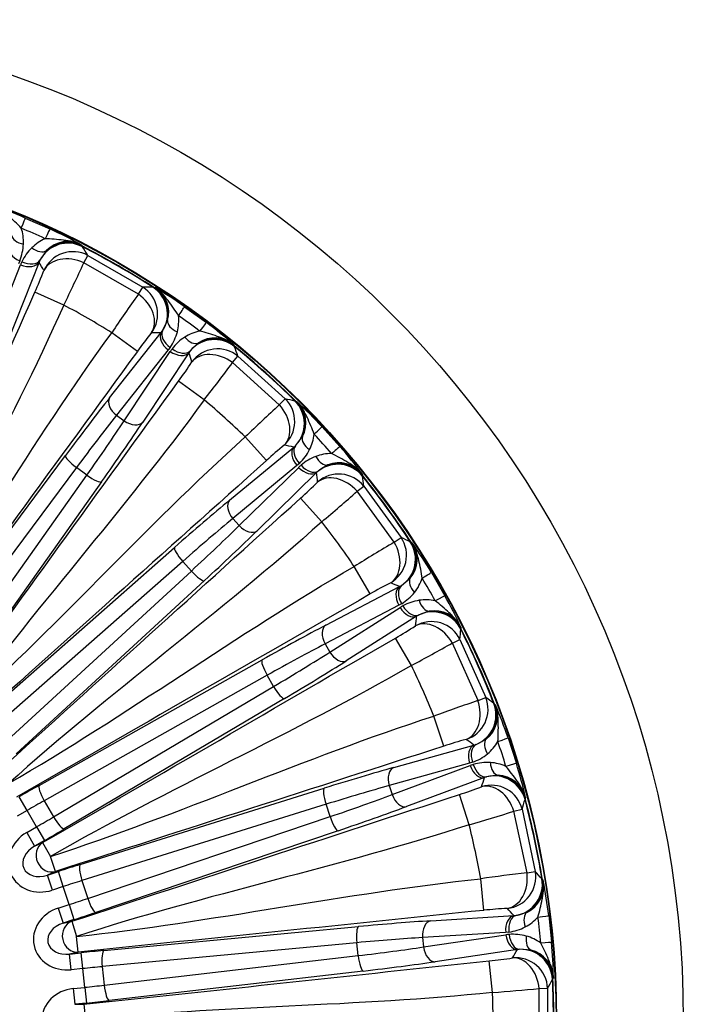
# Model space of a CAD drawing. Header units: millimetres. Extents: x 0 to 2970, y 0 to 2100.
# Tile 20 of 22: x 2208 to 2417, y 1412 to 1722. Entities that reach past the tile are written whole.
import ezdxf

# ---------------------------------------------------------------- set-up
doc = ezdxf.new("R2010")
doc.units = ezdxf.units.MM
doc.header["$LTSCALE"] = 10
doc.layers.add('CAP630B', color=7, linetype='Continuous')
doc.layers.add('Default', color=7, linetype='Continuous')

# ---------------------------------------------------------------- blocks, each defined once
blk = doc.blocks.new('SE2')
at = {"layer": 'CAP630B', "color": 7, "linetype": 'Continuous'}
for p, q in [((2209.51, 1659.45), (2217.26, 1656)), ((2227.14, 1650.97), (2227.39, 1650.65)), ((2227.39, 1650.65), (2227.55, 1650.42)), ((2216.16, 1649.21), (2214.12, 1646.19)), ((2227.93, 1645.36), (2229.17, 1647.7)), ((2229.17, 1647.7), (2246.51, 1637.68)), ((2198.37, 1620.37), (2208.04, 1644.75)), ((2213.86, 1645.56), (2204.2, 1621.18)), ((2207.74, 1645.99), (2207.32, 1645.07)), ((2245.11, 1635.45), (2227.93, 1645.36)), ((2245.11, 1635.45), (2246.51, 1637.68)), ((2249.68, 1637.64), (2249.96, 1637.62)), ((2249.96, 1637.62), (2250.36, 1637.57)), ((2221.64, 1632.05), (2212.52, 1636.11)), ((2259.66, 1631.52), (2266.52, 1626.54)), ((2252.73, 1623.9), (2254.33, 1627.17)), ((2236.03, 1602.8), (2252.31, 1623.36)), ((2244.81, 1617.47), (2236.73, 1623.34)), ((2252.31, 1623.36), (2252.73, 1623.9)), ((2255.13, 1618.72), (2254.53, 1617.91)), ((2264.04, 1620.12), (2261.42, 1617.59)), ((2275.15, 1619.56), (2275.32, 1619.19)), ((2275.32, 1619.19), (2275.43, 1618.94)), ((2254.53, 1617.91), (2238.25, 1597.35)), ((2240.64, 1595.61), (2255.17, 1617.45)), ((2261.03, 1617.02), (2246.51, 1595.19)), ((2274.75, 1613.91), (2276.45, 1615.94)), ((2276.45, 1615.94), (2291.33, 1602.53)), ((2289.49, 1600.64), (2274.75, 1613.91)), ((2265.83, 1602.2), (2257.76, 1608.07)), ((2289.49, 1600.64), (2291.33, 1602.53)), ((2294.42, 1601.83), (2294.69, 1601.76)), ((2294.69, 1601.76), (2295.07, 1601.62)), ((2238.25, 1597.35), (2240.64, 1595.61)), ((2302.91, 1593.77), (2308.59, 1587.47)), ((2285.46, 1583.12), (2278.78, 1590.54)), ((2294.55, 1587.76), (2296.79, 1590.63)), ((2294.02, 1587.31), (2294.55, 1587.76)), ((2174.11, 1520.04), (2222.16, 1584.66)), ((2273.82, 1570.59), (2294.02, 1587.31)), ((2295.06, 1581.53), (2274.86, 1564.8)), ((2295.82, 1582.2), (2295.06, 1581.53)), ((2304.82, 1581.71), (2301.73, 1579.78)), ((2225.6, 1580.89), (2177.55, 1516.27)), ((2182.29, 1512.82), (2228.9, 1578.49)), ((2228.9, 1578.49), (2225.6, 1580.89)), ((2276.84, 1562.6), (2295.59, 1580.94)), ((2301.23, 1579.31), (2282.49, 1560.97)), ((2315.57, 1578.86), (2315.67, 1578.46)), ((2315.67, 1578.46), (2315.71, 1578.19)), ((2233.55, 1576.39), (2186.93, 1510.72)), ((2314.01, 1573.41), (2316.09, 1575.04)), ((2316.09, 1575.04), (2327.86, 1558.83)), ((2325.67, 1557.36), (2314.01, 1573.41)), ((2302.85, 1563.81), (2296.17, 1571.23)), ((2274.86, 1564.8), (2276.84, 1562.6)), ((2325.67, 1557.36), (2327.86, 1558.83)), ((2330.74, 1557.5), (2330.98, 1557.38)), ((2330.98, 1557.38), (2331.33, 1557.16)), ((2196.05, 1502.51), (2256.49, 1555.73)), ((2259.06, 1551.33), (2198.63, 1498.11)), ((2261.8, 1548.3), (2259.06, 1551.33)), ((2202.55, 1493.76), (2261.8, 1548.3)), ((2318.08, 1541.07), (2313.09, 1549.72)), ((2337.37, 1547.86), (2341.61, 1540.51)), ((2265.9, 1545.28), (2206.65, 1490.73)), ((2327.94, 1543.71), (2330.72, 1546.05)), ((2304.09, 1531.23), (2327.33, 1543.39)), ((2327.33, 1543.39), (2327.94, 1543.71)), ((2328.02, 1538.01), (2327.14, 1537.51)), ((2327.14, 1537.51), (2303.9, 1525.35)), ((2305.38, 1522.79), (2327.53, 1536.83)), ((2336.72, 1535.66), (2333.3, 1534.42)), ((2332.72, 1534.06), (2310.57, 1520.01)), ((2346.65, 1530.63), (2346.66, 1530.22)), ((2346.66, 1530.22), (2346.65, 1529.95)), ((2331.08, 1518.56), (2326.08, 1527.21)), ((2343.99, 1525.63), (2346.36, 1526.79)), ((2352.06, 1507.51), (2343.99, 1525.63)), ((2346.36, 1526.79), (2354.51, 1508.49)), ((2303.9, 1525.35), (2305.38, 1522.79)), ((2213.87, 1480.81), (2284.05, 1520.3)), ((2285.65, 1515.46), (2215.47, 1475.97)), ((2287.7, 1511.93), (2285.65, 1515.46)), ((2218.4, 1470.89), (2287.7, 1511.93)), ((2291.08, 1508.12), (2221.79, 1467.08)), ((2352.06, 1507.51), (2354.51, 1508.49)), ((2357.05, 1506.6), (2357.26, 1506.42)), ((2357.26, 1506.42), (2357.55, 1506.14)), ((2341.25, 1493.15), (2338.16, 1502.65)), ((2351.44, 1493.69), (2354.65, 1495.4)), ((2361.52, 1495.78), (2364.14, 1487.71)), ((2325.52, 1486.43), (2350.78, 1493.5)), ((2350.78, 1493.5), (2351.44, 1493.69)), ((2349.37, 1487.79), (2324.11, 1480.72)), ((2325.03, 1477.91), (2349.61, 1487.04)), ((2350.34, 1488.09), (2349.37, 1487.79)), ((2354.11, 1483.25), (2329.52, 1474.12)), ((2358.36, 1483.98), (2354.75, 1483.48)), ((2226.78, 1455.87), (2303.64, 1479.91)), ((2324.11, 1480.72), (2325.03, 1477.91)), ((2210.11, 1472.91), (2207.61, 1477.24)), ((2215.47, 1475.97), (2218.4, 1470.89)), ((2349.28, 1468.43), (2346.19, 1477.93)), ((2366.95, 1476.6), (2366.88, 1476.33)), ((2367.02, 1477), (2366.95, 1476.6)), ((2210.11, 1472.91), (2206.97, 1471.11)), ((2213.07, 1467.77), (2210.11, 1472.91)), ((2304.21, 1474.85), (2227.35, 1450.81)), ((2305.47, 1470.96), (2304.21, 1474.85)), ((2363.38, 1472.66), (2365.94, 1473.31)), ((2367.5, 1453.26), (2363.38, 1472.66)), ((2365.94, 1473.31), (2370.11, 1453.71)), ((2229.16, 1445.23), (2305.47, 1470.96)), ((2209.94, 1465.96), (2213.07, 1467.77)), ((2213.07, 1467.77), (2215.57, 1463.45)), ((2307.99, 1466.53), (2231.68, 1440.8)), ((2209.94, 1465.96), (2212.44, 1461.64)), ((2215.57, 1463.45), (2212.44, 1461.64)), ((2212.44, 1461.64), (2214.97, 1462.77)), ((2214.97, 1462.77), (2217.47, 1458.44)), ((2219.01, 1453.69), (2217.47, 1458.44)), ((2219.01, 1453.69), (2216.48, 1452.57)), ((2216.48, 1452.57), (2219.92, 1453.68)), ((2218.02, 1447.82), (2216.48, 1452.57)), ((2221.46, 1448.94), (2219.92, 1453.68)), ((2353.94, 1441.46), (2352.9, 1451.39)), ((2367.5, 1453.26), (2370.11, 1453.71)), ((2372.19, 1451.33), (2372.36, 1451.11)), ((2372.36, 1451.11), (2372.59, 1450.77)), ((2221.46, 1448.94), (2218.02, 1447.82)), ((2223.3, 1443.29), (2221.46, 1448.94)), ((2227.35, 1450.81), (2229.16, 1445.23)), ((2219.86, 1442.17), (2223.3, 1443.29)), ((2219.86, 1442.17), (2221.4, 1437.42)), ((2223.3, 1443.29), (2224.84, 1438.54)), ((2337.16, 1438.16), (2363.34, 1439.82)), ((2363.34, 1439.82), (2364.02, 1439.87)), ((2364.02, 1439.87), (2367.52, 1440.88)), ((2374.32, 1439.82), (2375.21, 1431.39)), ((2224.84, 1438.54), (2221.4, 1437.42)), ((2221.4, 1437.42), (2224.11, 1438)), ((2224.11, 1438), (2225.65, 1433.25)), ((2234.23, 1428.8), (2314.41, 1436.33)), ((2226.17, 1428.28), (2225.65, 1433.25)), ((2360.77, 1434.53), (2334.6, 1432.87)), ((2334.6, 1432.87), (2334.91, 1429.92)), ((2334.91, 1429.92), (2360.86, 1433.74)), ((2361.78, 1434.62), (2360.77, 1434.53)), ((2313.91, 1431.26), (2233.73, 1423.73)), ((2314.33, 1427.2), (2313.91, 1431.26)), ((2226.17, 1428.28), (2223.46, 1427.71)), ((2223.46, 1427.71), (2227.06, 1428.08)), ((2223.99, 1422.74), (2223.46, 1427.71)), ((2227.58, 1423.12), (2227.06, 1428.08)), ((2234.34, 1417.9), (2314.33, 1427.2)), ((2364.46, 1429.1), (2338.52, 1425.28)), ((2368.78, 1428.94), (2365.15, 1429.2)), ((2227.58, 1423.12), (2223.99, 1422.74)), ((2228.2, 1417.21), (2227.58, 1423.12)), ((2233.73, 1423.73), (2234.34, 1417.9)), ((2356.66, 1415.61), (2355.62, 1425.54)), ((2315.88, 1422.34), (2235.89, 1413.04)), ((2375.8, 1420.31), (2375.64, 1419.93)), ((2224.61, 1416.84), (2228.2, 1417.21)), ((2228.2, 1417.21), (2228.73, 1412.25)), ((2371.33, 1416.82), (2373.97, 1416.92)), ((2373.97, 1416.92), (2373.97, 1396.89)), ((2375.64, 1419.93), (2375.52, 1419.69)), ((2224.61, 1416.84), (2225.13, 1411.87)), ((2371.33, 1396.99), (2371.33, 1416.82)), ((2228.73, 1412.25), (2225.13, 1411.87)), ((2225.13, 1411.87), (2227.9, 1411.87)), ((2227.9, 1411.87), (2228.42, 1406.9))]:
    blk.add_line(p, q, dxfattribs=at)
for radius in [315, 275.1, 274.93]:
    blk.add_circle((2101.71, 1406.9), radius, dxfattribs=at)
for centre, radius, start, end in [((2158.21, 1541.46), 128.66, 66.5019, 71.4416), ((2194.43, 1651.88), 14.51, 357.6167, 17.6818), ((2106.22, 1417.04), 260.09, 65.0963, 66.9037), ((2163.9, 1538.93), 128.66, 60.5584, 65.4981), ((2221.72, 1639.73), 14.51, 114.3182, 134.3833), ((2193.68, 1651.92), 15.26, 337.1497, 357.5719), ((2222.25, 1639.2), 15.26, 134.4281, 154.8503), ((2222.83, 1642.78), 9.26, 62.2473, 136.0301), ((2101.71, 1406.9), 274.24, 57.2771, 62.7229), ((2101.71, 1406.9), 274.11, 57.3274, 62.6726), ((1821.08, 1406.24), 474.17, 30.6117, 30.9946), ((2222.84, 1638.88), 15.92, 154.7302, 158.3786), ((2224.12, 1641.73), 10.95, 155.9708, 159.5642), ((1760.91, 1857.84), 513.08, 333.8921, 335.5362), ((2084.65, 1693.58), 140.19, 335.8014, 338.8199), ((2241.46, 1163.75), 473.96, 89.0053, 89.3884), ((2245.43, 1629.73), 9.26, 343.9423, 57.7803), ((2184.95, 1526.77), 128.66, 54.5019, 59.4416), ((2662.73, 1337.16), 513.2, 144.4639, 146.1077), ((2101.71, 1406.9), 255.1, 58.0439, 61.9561), ((2243.32, 1627.25), 14.52, 345.6265, 5.6721), ((2108.23, 1415.88), 260.09, 53.0963, 54.9037), ((2189.99, 1523.11), 128.66, 48.5584, 53.4981), ((2358.5, 1535.48), 140.18, 141.1799, 144.1987), ((2242.61, 1627.44), 15.26, 325.1497, 345.5719), ((2267.91, 1609.06), 15.26, 122.4281, 142.8503), ((2267.5, 1609.69), 14.51, 102.3182, 122.3833), ((2269.22, 1612.44), 9.26, 50.25, 124.0274), ((2101.71, 1406.9), 274.24, 45.2771, 50.7229), ((2101.71, 1406.9), 274.11, 45.3274, 50.6726), ((1827.07, 1464.6), 474.17, 18.6117, 18.9946), ((2268.42, 1608.63), 15.92, 142.7302, 146.3786), ((2270.27, 1611.15), 10.95, 143.9708, 147.5642), ((2144.63, 1690.86), 140.19, 323.8014, 326.8199), ((1862.11, 1918.84), 513.08, 321.8921, 323.5362), ((2101.71, 1406.9), 255.1, 46.0439, 49.9561), ((2635.97, 1222.05), 513.2, 132.4639, 134.1077), ((2187.85, 1140.01), 473.96, 77.0053, 77.3884), ((2288.62, 1594.98), 9.26, 331.9423, 45.7803), ((2208.05, 1506.85), 128.66, 42.5019, 47.4416), ((2286.04, 1592.99), 14.52, 333.6265, 353.672), ((2109.95, 1414.33), 260.09, 41.0963, 42.9037), ((2379.62, 1479.28), 140.18, 129.1799, 132.1987), ((2212.22, 1502.22), 128.66, 36.5584, 41.4981), ((2285.38, 1593.33), 15.26, 313.1497, 333.5719), ((2306.31, 1570.09), 15.26, 110.4281, 130.8503), ((2306.04, 1570.77), 14.52, 90.3281, 110.3734), ((2306.72, 1569.56), 15.92, 130.7298, 134.379), ((2308.3, 1573.13), 9.26, 38.2162, 112.0613), ((2309.05, 1571.64), 10.95, 131.9711, 135.5639), ((2101.71, 1406.9), 274.24, 33.2771, 38.7229), ((2101.71, 1406.9), 274.11, 33.3274, 38.6726), ((1845.07, 1520.44), 474.17, 6.6117, 6.9946), ((2202.73, 1675.73), 140.19, 311.8014, 314.8199), ((1973.79, 1957.47), 513.08, 309.8921, 311.5362), ((2101.71, 1406.9), 255.1, 34.0439, 37.9561), ((2585.86, 1115.01), 513.2, 120.4639, 122.1077), ((2130.47, 1127.93), 473.96, 65.0053, 65.3884), ((2323.64, 1552.01), 9.26, 319.9423, 33.7803), ((2226.51, 1482.55), 128.66, 30.5019, 35.4416), ((2388.59, 1419.92), 140.18, 117.1799, 120.1987), ((2320.7, 1550.6), 14.52, 321.6265, 341.6721), ((2111.32, 1412.45), 260.09, 29.0963, 30.9037), ((2320.13, 1551.07), 15.26, 301.1497, 321.5719), ((2335.77, 1523.98), 15.26, 98.4281, 118.8503), ((2335.65, 1524.71), 14.52, 78.3281, 98.3734), ((2229.62, 1477.16), 128.66, 24.5584, 29.4981), ((2336.06, 1523.39), 15.92, 118.7298, 122.379), ((2338.34, 1526.54), 9.26, 26.2162, 100.0613), ((2338.77, 1524.93), 10.95, 119.971, 123.564), ((2256.41, 1648.85), 140.19, 299.8014, 302.8199), ((1874.28, 1571.32), 474.17, 354.6117, 354.9946), ((2101.71, 1406.9), 274.11, 21.3274, 26.6726), ((2101.71, 1406.9), 274.24, 21.2771, 26.7229), ((2091.05, 1972.04), 513.08, 297.8921, 299.5362), ((2101.71, 1406.9), 255.1, 22.0439, 25.9561), ((2514.59, 1020.72), 513.2, 108.4639, 110.1077), ((2071.84, 1128.05), 473.96, 53.0053, 53.3884), ((2348.95, 1502.7), 9.26, 307.9509, 21.7717), ((2239.51, 1454.95), 128.66, 18.5019, 23.4416), ((2385.03, 1359.99), 140.18, 105.1799, 108.1987), ((2345.8, 1501.92), 14.51, 309.6167, 329.6818), ((2112.26, 1410.33), 260.09, 17.0963, 18.9037), ((2345.33, 1502.5), 15.26, 289.1497, 309.5719), ((2355.16, 1472.12), 15.92, 106.7298, 110.379), ((2355, 1472.76), 15.26, 86.4281, 106.8503), ((2355.03, 1473.51), 14.51, 66.3182, 86.3833), ((2241.43, 1449.03), 128.66, 12.5584, 17.4981), ((2358.13, 1473.06), 10.95, 107.971, 111.5641), ((2358.04, 1474.73), 9.26, 14.2284, 88.049), ((2303.33, 1611.4), 140.19, 287.8014, 290.8199), ((1913.44, 1615.01), 474.17, 342.6117, 342.9946), ((2101.71, 1406.9), 274.11, 9.3274, 14.6726), ((2101.71, 1406.9), 274.24, 9.2771, 14.7229), ((2208.78, 1961.9), 513.08, 285.8921, 287.5362), ((2101.71, 1406.9), 255.1, 10.0439, 13.9561), ((2425.28, 943.32), 513.2, 96.4639, 98.1077), ((2014.52, 1140.35), 473.96, 41.0053, 41.3884), ((2363.47, 1449.2), 9.26, 295.9509, 9.7717), ((2246.49, 1425.25), 128.66, 6.5019, 11.4416), ((2369.08, 1302.11), 140.18, 93.1799, 96.1987), ((2360.22, 1449.09), 14.51, 297.6167, 317.6818), ((2112.74, 1408.06), 260.09, 5.0963, 6.9037), ((2359.88, 1449.76), 15.26, 277.1497, 297.5719), ((2363.18, 1417.99), 15.92, 94.7303, 98.3785), ((2363.15, 1418.66), 15.26, 74.4281, 94.8503), ((2363.34, 1419.38), 14.51, 54.3182, 74.3833), ((2247.14, 1419.06), 128.66, 0.5584, 5.4981), ((2341.45, 1565.01), 140.19, 275.8014, 278.8199), ((2366.28, 1418.3), 10.95, 95.9709, 99.5641), ((2366.54, 1419.95), 9.26, 2.2284, 76.049), ((1960.82, 1649.61), 474.17, 330.6117, 330.9946), ((2101.71, 1406.9), 274.11, 357.3274, 2.6726), ((2101.71, 1406.9), 274.24, 357.2771, 2.7229), ((2321.83, 1927.51), 513.08, 273.8921, 275.5362), ((2101.71, 1406.9), 255.1, 358.0439, 1.9561)]:
    blk.add_arc(centre, radius, start, end, dxfattribs=at)
for centre, major_axis, ratio, start_param, end_param in [((2205.98, 1651.18), (3.53, 8.28), 0.012487, -0.901174, -0.026182), ((2213.47, 1647.84), (3.79, 8.16), 0.012487, 0.026182, 0.901174), ((2210.19, 1654.11), (-5, 0.2), 0.592609, 0.074158, 1.339256), ((2222.96, 1641.54), (8.66, 5.01), 0.99791, 0.570573, 2.131954), ((2222.81, 1641.76), (8, 6), 0.998204, 0.452272, 1.656755), ((2209, 1648.83), (-4.61, 1.93), 0.620673, 0.069828, 1.557009), ((2212.83, 1652.93), (3.49, -3.58), 0.592609, 4.943929, 6.209027), ((2224.49, 1638.87), (-8.69, -4.95), 0.99789, 3.70903, 5.345814), ((2224.49, 1638.87), (9.35, -3.55), 0.73272, 1.479421, 3.064612), ((2209.3, 1647.59), (-4.65, 1.84), 0.620439, 1.545056, 3.07481), ((2209.7, 1648.52), (4.52, -2.13), 0.620673, 4.726177, 6.213357), ((1792.25, 1544.68), (450.73, -200.68), 0.745659, 0.791969, 0.798915), ((2241.2, 1629.22), (-0.06, 10), 0.99789, 4.078964, 5.715748), ((2244.29, 1629.23), (-0.01, -10), 0.99791, 1.009639, 2.57102), ((2244.55, 1629.21), (-1.19, -9.93), 0.998204, 1.484838, 2.689321), ((2241.2, 1629.22), (7.75, -6.32), 0.73272, 0.076981, 1.662172), ((2254.49, 1624.16), (5.17, 7.36), 0.012487, -0.901174, -0.026182), ((2259.21, 1626.15), (-4.84, 1.24), 0.592609, 0.074158, 1.339256), ((2261.12, 1619.34), (5.4, 7.2), 0.012487, 0.026182, 0.901174), ((2375.76, 1207.79), (-399.16, 290.01), 0.745659, -0.798912, -0.791966), ((2256.35, 1620.42), (3.92, -3.1), 0.620439, 3.208376, 4.738129), ((2256.96, 1621.24), (-4.11, 2.85), 0.620673, 0.069828, 1.557009), ((2261.56, 1624.45), (2.67, -4.23), 0.592609, 4.943929, 6.209027), ((2269.09, 1611.21), (9.51, 3.1), 0.99791, 0.570573, 2.131954), ((2268.99, 1611.45), (9.07, 4.2), 0.998204, 0.452272, 1.656755), ((2270.04, 1608.27), (-9.53, -3.03), 0.99789, 3.70903, 5.345814), ((2256.99, 1619.96), (-4.16, 2.77), 0.620439, 1.545056, 3.07481), ((2257.58, 1620.78), (3.98, -3.03), 0.620673, 4.726177, 6.213357), ((1827.66, 1606.01), (399.16, -290.01), 0.745659, 0.791966, 0.798912), ((2270.04, 1608.27), (8.41, -5.41), 0.73272, 1.479421, 3.064612), ((2217.79, 1573.85), (32.33, 44.5), 0.052408, 0.901075, 1.363512), ((2240.07, 1599.86), (3.92, -3.1), 0.620439, 3.208376, 4.738129), ((2284.38, 1595.36), (6.26, -7.8), 0.73272, 0.076981, 1.662172), ((2284.38, 1595.36), (2.02, 9.79), 0.99789, 4.078964, 5.715748), ((2287.4, 1594.72), (-2.09, -9.78), 0.99791, 1.009639, 2.57102), ((2287.65, 1594.65), (-3.23, -9.46), 0.998204, 1.484838, 2.689321), ((2221.83, 1570.91), (29.39, 40.45), 0.057649, 0.901075, 1.363512), ((2220.57, 1571.83), (29.39, 40.45), 0.057649, -1.363512, -0.901075), ((2224.61, 1568.89), (32.33, 44.5), 0.052408, -1.363512, -0.901075), ((2242.47, 1598.12), (-4.16, 2.77), 0.620439, 1.545056, 3.07481), ((2296.32, 1587.65), (6.59, 6.13), 0.012487, -0.901174, -0.026182), ((2301.35, 1588.62), (-4.48, 2.22), 0.592609, 0.074158, 1.339256), ((2328.37, 1155.17), (-330.14, 366.66), 0.745659, -0.798915, -0.791969), ((2298.13, 1584.27), (-3.43, 3.64), 0.620673, 0.069828, 1.557009), ((2301.81, 1581.55), (6.78, 5.92), 0.012487, 0.026182, 0.901174), ((2226.2, 1581.73), (4.01, -2.98), 0.205791, 3.195099, 4.714657), ((2297.37, 1583.6), (3.19, -3.85), 0.620439, 3.208376, 4.738129), ((2303.29, 1586.46), (1.74, -4.69), 0.592609, 4.943929, 6.209027), ((2298.64, 1583.7), (3.26, -3.79), 0.620673, 4.726177, 6.213357), ((2307.91, 1571.94), (9.94, 1.05), 0.99791, 0.570573, 2.131954), ((2307.87, 1572.2), (9.75, 2.22), 0.998204, 0.452272, 1.656755), ((2229.51, 1579.33), (-4.08, 2.89), 0.205791, 1.568528, 3.088086), ((2297.89, 1583.02), (-3.5, 3.57), 0.620439, 1.545056, 3.07481), ((1875.05, 1658.64), (330.14, -366.66), 0.745659, 0.791969, 0.798915), ((2308.22, 1568.87), (-9.95, -0.98), 0.99789, 3.70903, 5.345814), ((2308.22, 1568.87), (7.1, -7.04), 0.73272, 1.479421, 3.064612), ((2249.96, 1546.06), (40.87, 36.8), 0.052408, 0.901075, 1.363512), ((2277.17, 1566.88), (3.19, -3.85), 0.620439, 3.208376, 4.738129), ((2253.3, 1542.35), (37.16, 33.46), 0.057649, 0.901075, 1.363512), ((2252.26, 1543.51), (37.16, 33.46), 0.057649, -1.363512, -0.901075), ((2279.15, 1564.68), (-3.5, 3.57), 0.620439, 1.545056, 3.07481), ((2255.6, 1539.8), (40.87, 36.8), 0.052408, -1.363512, -0.901075), ((2319.57, 1553.26), (4.01, 9.16), 0.99789, 4.078964, 5.715748), ((2319.57, 1553.26), (4.5, -8.93), 0.73272, 0.076981, 1.662172), ((2322.39, 1552.01), (-4.07, -9.13), 0.99791, 1.009639, 2.57102), ((2322.62, 1551.89), (-5.13, -8.59), 0.998204, 1.484838, 2.689321), ((2259.83, 1552.02), (3.3, -3.75), 0.205791, 3.195099, 4.714657), ((2262.56, 1548.99), (-3.39, 3.68), 0.205791, 1.568528, 3.088086), ((2329.65, 1543.24), (7.72, 4.62), 0.012487, -0.901174, -0.026182), ((2271.08, 1113.54), (-246.69, 427.29), 0.745659, -0.798912, -0.791966), ((2334.77, 1543.14), (-3.92, 3.1), 0.592609, 0.074158, 1.339256), ((2329.83, 1539.06), (2.32, -4.43), 0.620439, 3.208376, 4.738129), ((2330.71, 1539.56), (-2.6, 4.27), 0.620673, 0.069828, 1.557009), ((2336.22, 1540.63), (0.72, -4.95), 0.592609, 4.943929, 6.209027), ((2333.75, 1536.13), (7.86, 4.38), 0.012487, 0.026182, 0.901174), ((2330.22, 1538.38), (-2.68, 4.22), 0.620439, 1.545056, 3.07481), ((2331.1, 1538.9), (2.4, -4.38), 0.620673, 4.726177, 6.213357), ((2337.72, 1525.46), (9.95, -1.04), 0.99791, 0.570573, 2.131954), ((2337.73, 1525.73), (10, 0.15), 0.998204, 0.452272, 1.656755), ((1932.34, 1700.27), (246.69, -427.29), 0.745659, 0.791969, 0.798915), ((2337.39, 1522.39), (-9.94, 1.11), 0.99789, 3.70903, 5.345814), ((2337.39, 1522.39), (5.48, -8.36), 0.73272, 1.479421, 3.064612), ((2275.66, 1512.2), (47.63, 27.5), 0.052408, 0.901075, 1.363512), ((2306.59, 1526.9), (2.32, -4.43), 0.620439, 3.208376, 4.738129), ((2278.15, 1507.87), (43.3, 25), 0.057649, 0.901075, 1.363512), ((2277.37, 1509.22), (43.3, 25), 0.057649, -1.363512, -0.901075), ((2308.07, 1524.34), (-2.68, 4.22), 0.620439, 1.545056, 3.07481), ((2286.55, 1515.98), (2.45, -4.36), 0.205791, 3.195099, 4.714657), ((2279.87, 1504.9), (47.63, 27.5), 0.052408, -1.363512, -0.901075), ((2288.59, 1512.44), (-2.55, 4.3), 0.205791, 1.568528, 3.088086), ((2345.23, 1504.77), (5.83, 8.13), 0.99789, 4.078964, 5.715748), ((2345.23, 1504.77), (2.55, -9.67), 0.73272, 0.076981, 1.662172), ((2347.74, 1502.96), (-5.88, -8.09), 0.99791, 1.009639, 2.57102), ((2347.94, 1502.79), (-6.8, -7.33), 0.998204, 1.484838, 2.689321), ((2206.39, 1084.74), (-152.47, 469.24), 0.745659, -0.798915, -0.791969), ((2358, 1491.7), (-3.19, 3.85), 0.592609, 0.074158, 1.339256), ((2353.01, 1492.87), (8.51, 2.92), 0.012487, -0.901174, -0.026182), ((2352.32, 1488.75), (1.35, -4.82), 0.620439, 3.208376, 4.738129), ((2353.29, 1489.05), (-1.65, 4.72), 0.620673, 0.069828, 1.557009), ((2293.75, 1473.73), (52.31, 17), 0.052408, 0.901075, 1.363512), ((2327.06, 1481.68), (1.35, -4.82), 0.620439, 3.208376, 4.738129), ((2352.56, 1488), (-1.74, 4.69), 0.620439, 1.545056, 3.07481), ((2353.53, 1488.32), (1.44, -4.79), 0.620673, 4.726177, 6.213357), ((2358.9, 1488.95), (-0.32, -4.99), 0.592609, 4.943929, 6.209027), ((2355.55, 1485.07), (8.6, 2.65), 0.012487, 0.026182, 0.901174), ((1997.03, 1729.07), (152.47, -469.24), 0.745659, 0.791963, 0.798908), ((2357.21, 1473.8), (9.51, -3.08), 0.99791, 0.570573, 2.131954), ((2357.28, 1474.06), (9.81, -1.93), 0.998204, 0.452272, 1.656755), ((2208.53, 1475.65), (-30.31, -17.5), 0.052408, 4.505105, 4.712389), ((2216.36, 1476.48), (2.45, -4.36), 0.205791, 3.195099, 4.714657), ((2305.18, 1475.16), (1.49, -4.77), 0.205791, 3.195099, 4.714657), ((2295.29, 1468.98), (47.55, 15.45), 0.057649, 0.901075, 1.363512), ((2356.25, 1470.87), (-9.49, 3.15), 0.99789, 3.70903, 5.345814), ((2356.25, 1470.87), (3.62, -9.32), 0.73272, 1.479421, 3.064612), ((2211.02, 1471.33), (25.98, 15), 0.061142, 1.363512, 1.570796), ((2294.81, 1470.46), (47.55, 15.45), 0.057649, -1.363512, -0.901075), ((2327.98, 1478.87), (-1.74, 4.69), 0.620439, 1.545056, 3.07481), ((2296.35, 1465.72), (52.31, 17), 0.052408, -1.363512, -0.901075), ((2212.16, 1469.36), (25.98, 15), 0.061142, 4.712389, 4.919673), ((2219.29, 1471.41), (-2.55, 4.3), 0.205791, 1.568528, 3.088086), ((2306.45, 1471.28), (-1.6, 4.74), 0.205791, 1.568528, 3.088086), ((2214.65, 1465.04), (30.31, 17.5), 0.052408, 4.712389, 4.919673), ((2215.17, 1457.42), (10.22, 4.55), 0.893936, 1.687834, 4.595352), ((2215.17, 1457.42), (6.14, 2.73), 0.744401, 1.687834, 4.595352), ((2217.47, 1458.44), (2.03, -4.57), 0.893936, 3.25863, 6.166148), ((2220.49, 1451.94), (33.29, 10.82), 0.052408, 1.363512, 1.570796), ((2228.32, 1451.12), (1.49, -4.77), 0.205791, 3.195099, 4.714657), ((2360.26, 1452), (7.39, 6.74), 0.99789, 4.078964, 5.715748), ((2360.26, 1452), (0.48, -9.99), 0.73272, 0.076981, 1.662172), ((2362.33, 1449.71), (-7.44, -6.69), 0.99791, 1.009639, 2.57102), ((2362.5, 1449.5), (-8.18, -5.76), 0.998204, 1.484838, 2.689321), ((2222.03, 1447.19), (28.53, 9.27), 0.061142, 1.363512, 1.570796), ((2222.73, 1445.03), (-28.53, -9.27), 0.061142, 1.570796, 1.778081), ((2230.14, 1445.55), (-1.6, 4.74), 0.205791, 1.568528, 3.088086), ((2223.2, 1432.73), (10.94, 2.33), 0.893936, 1.687834, 4.595352), ((2137.12, 1070.01), (-51.57, 490.69), 0.745659, -0.798912, -0.791966), ((2224.27, 1440.28), (33.29, 10.82), 0.052408, 4.712389, 4.919673), ((2363.86, 1434.85), (0.32, -4.99), 0.620439, 3.208376, 4.738129), ((2364.87, 1434.95), (-0.63, 4.96), 0.620673, 0.069828, 1.557009), ((2370.03, 1436.56), (-2.32, 4.43), 0.592609, 0.074158, 1.339256), ((2365.39, 1438.74), (8.93, 1.08), 0.012487, -0.901174, -0.026182), ((2223.2, 1432.73), (6.57, 1.4), 0.744401, 1.687834, 4.595352), ((2225.65, 1433.25), (1.04, -4.89), 0.893936, 3.25863, 6.166148), ((2314.93, 1431.37), (0.47, -4.98), 0.205791, 3.195099, 4.714657), ((2303.45, 1432.34), (54.7, 5.75), 0.052408, 0.901075, 1.363512), ((2337.69, 1433.2), (0.32, -4.99), 0.620439, 3.208376, 4.738129), ((2303.97, 1427.38), (49.73, 5.23), 0.057649, 0.901075, 1.363512), ((2363.94, 1434.07), (-0.73, 4.95), 0.620439, 1.545056, 3.07481), ((2364.95, 1434.19), (0.41, -4.98), 0.620673, 4.726177, 6.213357), ((2370.34, 1433.68), (-1.35, -4.81), 0.592609, 4.943929, 6.209027), ((2303.8, 1428.93), (49.73, 5.23), 0.057649, -1.363512, -0.901075), ((2338, 1430.25), (-0.73, 4.95), 0.620439, 1.545056, 3.07481), ((2365.54, 1419.22), (8.66, -4.99), 0.99791, 0.570573, 2.131954), ((2366.25, 1430.58), (8.96, 0.8), 0.012487, 0.026182, 0.901174), ((2227.25, 1426.26), (-34.81, -3.66), 0.052408, 4.505105, 4.712389), ((2234.75, 1423.83), (0.47, -4.98), 0.205791, 3.195099, 4.714657), ((2315.36, 1427.31), (-0.58, 4.97), 0.205791, 1.568528, 3.088086), ((2066.3, 1743.79), (51.57, -490.68), 0.745659, 0.791973, 0.798918), ((2363.99, 1416.55), (-8.63, 5.05), 0.99789, 3.70903, 5.345814), ((2363.99, 1416.55), (1.6, -9.87), 0.73272, 1.479421, 3.064612), ((2365.66, 1419.46), (9.19, -3.93), 0.998204, 0.452272, 1.656755), ((2227.78, 1421.29), (29.84, 3.14), 0.061142, 1.363512, 1.570796), ((2304.33, 1423.96), (54.7, 5.75), 0.052408, -1.363512, -0.901075), ((2228.01, 1419.04), (29.84, 3.14), 0.061142, 4.712389, 4.919673), ((2235.36, 1418.01), (-0.58, 4.97), 0.205791, 1.568528, 3.088086), ((2225.91, 1406.9), (11.19, 0), 0.893936, 1.687834, 4.595352), ((2228.53, 1414.07), (34.81, 3.66), 0.052408, 4.712389, 4.919673)]:
    blk.add_ellipse(centre, major_axis=major_axis, ratio=ratio, start_param=start_param, end_param=end_param, dxfattribs=at)
for points, knots in [([(2208.25, 1656.28), (2207.59, 1656.96), (2206.91, 1657.63), (2205.49, 1658.97), (2204.76, 1659.62), (2203.65, 1660.58), (2203.28, 1660.89), (2202.51, 1661.5), (2202.12, 1661.79), (2201.32, 1662.34), (2200.91, 1662.6), (2200.05, 1663.06), (2199.61, 1663.26), (2199.16, 1663.43)], [0, 0, 0, 0, 0.25, 0.25, 0.5, 0.5, 0.625, 0.625, 0.75, 0.75, 0.875, 0.875, 1, 1, 1, 1]), ([(2227.14, 1650.97), (2226.72, 1651.2), (2226.27, 1651.39), (2225.35, 1651.72), (2224.88, 1651.85), (2223.94, 1652.08), (2223.46, 1652.17), (2222.5, 1652.33), (2222.02, 1652.4), (2220.56, 1652.59), (2219.59, 1652.69), (2217.64, 1652.85), (2216.69, 1652.91), (2215.74, 1652.95)], [0, 0, 0, 0, 0.125, 0.125, 0.25, 0.25, 0.375, 0.375, 0.5, 0.5, 0.75, 0.75, 1, 1, 1, 1]), ([(2257.77, 1628.68), (2257.27, 1629.48), (2256.74, 1630.28), (2255.63, 1631.88), (2255.06, 1632.68), (2254.17, 1633.84), (2253.86, 1634.23), (2253.24, 1634.98), (2252.92, 1635.34), (2252.25, 1636.05), (2251.9, 1636.39), (2251.16, 1637.02), (2250.77, 1637.31), (2250.36, 1637.57)], [0, 0, 0, 0, 0.25, 0.25, 0.5, 0.5, 0.625, 0.625, 0.75, 0.75, 0.875, 0.875, 1, 1, 1, 1]), ([(2275.15, 1619.56), (2274.77, 1619.87), (2274.38, 1620.15), (2273.55, 1620.66), (2273.12, 1620.89), (2272.24, 1621.31), (2271.79, 1621.5), (2270.89, 1621.86), (2270.43, 1622.03), (2269.04, 1622.51), (2268.11, 1622.81), (2266.25, 1623.37), (2265.32, 1623.63), (2264.41, 1623.86)], [0, 0, 0, 0, 0.125, 0.125, 0.25, 0.25, 0.375, 0.375, 0.5, 0.5, 0.75, 0.75, 1, 1, 1, 1]), ([(2300.47, 1591.39), (2300.14, 1592.27), (2299.79, 1593.16), (2299.04, 1594.96), (2298.64, 1595.86), (2298.02, 1597.19), (2297.8, 1597.62), (2297.35, 1598.49), (2297.11, 1598.91), (2296.61, 1599.74), (2296.33, 1600.15), (2295.74, 1600.92), (2295.42, 1601.28), (2295.07, 1601.62)], [0, 0, 0, 0, 0.25, 0.25, 0.5, 0.5, 0.625, 0.625, 0.75, 0.75, 0.875, 0.875, 1, 1, 1, 1]), ([(2315.57, 1578.86), (2315.27, 1579.23), (2314.94, 1579.59), (2314.24, 1580.26), (2313.86, 1580.58), (2313.09, 1581.17), (2312.69, 1581.45), (2311.88, 1581.99), (2311.47, 1582.25), (2310.22, 1583.01), (2309.37, 1583.49), (2307.66, 1584.43), (2306.8, 1584.88), (2305.96, 1585.29)], [0, 0, 0, 0, 0.125, 0.125, 0.25, 0.25, 0.375, 0.375, 0.5, 0.5, 0.75, 0.75, 1, 1, 1, 1]), ([(2334.48, 1546.03), (2334.35, 1546.96), (2334.19, 1547.91), (2333.83, 1549.83), (2333.63, 1550.78), (2333.29, 1552.21), (2333.17, 1552.69), (2332.91, 1553.62), (2332.77, 1554.09), (2332.44, 1555.01), (2332.26, 1555.46), (2331.84, 1556.33), (2331.6, 1556.76), (2331.33, 1557.16)], [0, 0, 0, 0, 0.25, 0.25, 0.5, 0.5, 0.625, 0.625, 0.75, 0.75, 0.875, 0.875, 1, 1, 1, 1]), ([(2346.65, 1530.63), (2346.43, 1531.06), (2346.18, 1531.48), (2345.64, 1532.29), (2345.34, 1532.67), (2344.7, 1533.41), (2344.37, 1533.77), (2343.69, 1534.46), (2343.34, 1534.8), (2342.27, 1535.81), (2341.54, 1536.46), (2340.07, 1537.73), (2339.33, 1538.34), (2338.59, 1538.93)], [0, 0, 0, 0, 0.125, 0.125, 0.25, 0.25, 0.375, 0.375, 0.5, 0.5, 0.75, 0.75, 1, 1, 1, 1]), ([(2358.32, 1494.6), (2358.39, 1495.54), (2358.43, 1496.49), (2358.47, 1498.45), (2358.47, 1499.42), (2358.44, 1500.89), (2358.42, 1501.38), (2358.36, 1502.35), (2358.32, 1502.83), (2358.19, 1503.8), (2358.11, 1504.28), (2357.88, 1505.22), (2357.73, 1505.69), (2357.55, 1506.14)], [0, 0, 0, 0, 0.25, 0.25, 0.5, 0.5, 0.625, 0.625, 0.75, 0.75, 0.875, 0.875, 1, 1, 1, 1]), ([(2367.02, 1477), (2366.9, 1477.47), (2366.74, 1477.93), (2366.37, 1478.83), (2366.16, 1479.27), (2365.7, 1480.12), (2365.45, 1480.54), (2364.92, 1481.36), (2364.65, 1481.77), (2363.82, 1482.98), (2363.24, 1483.76), (2362.06, 1485.32), (2361.46, 1486.07), (2360.86, 1486.79)], [0, 0, 0, 0, 0.125, 0.125, 0.25, 0.25, 0.375, 0.375, 0.5, 0.5, 0.75, 0.75, 1, 1, 1, 1]), ([(2370.95, 1439.33), (2371.2, 1440.23), (2371.44, 1441.16), (2371.89, 1443.06), (2372.1, 1444.02), (2372.37, 1445.46), (2372.45, 1445.94), (2372.6, 1446.9), (2372.66, 1447.39), (2372.73, 1448.36), (2372.75, 1448.84), (2372.72, 1449.81), (2372.67, 1450.3), (2372.59, 1450.77)], [0, 0, 0, 0, 0.25, 0.25, 0.5, 0.5, 0.625, 0.625, 0.75, 0.75, 0.875, 0.875, 1, 1, 1, 1]), ([(2375.8, 1420.31), (2375.78, 1420.79), (2375.72, 1421.28), (2375.55, 1422.23), (2375.43, 1422.71), (2375.15, 1423.64), (2374.99, 1424.1), (2374.65, 1425.01), (2374.47, 1425.47), (2373.91, 1426.82), (2373.5, 1427.71), (2372.67, 1429.47), (2372.24, 1430.33), (2371.81, 1431.17)], [0, 0, 0, 0, 0.125, 0.125, 0.25, 0.25, 0.375, 0.375, 0.5, 0.5, 0.75, 0.75, 1, 1, 1, 1])]:
    blk.add_open_spline(points, degree=3, knots=knots, dxfattribs=at)
for points in [[(2160.5, 1518.67), (2177.92, 1557.78), (2195.11, 1597), (2212.52, 1636.11)], [(2221.64, 1632.05), (2204.23, 1592.94), (2182.48, 1555.75), (2165.06, 1516.64)], [(2165.06, 1516.64), (2190.23, 1551.28), (2211.56, 1588.71), (2236.73, 1623.34)], [(2244.81, 1617.47), (2219.64, 1582.84), (2194.27, 1548.34), (2169.1, 1513.7)], [(2182.46, 1504), (2207.62, 1538.64), (2232.59, 1573.43), (2257.76, 1608.07)], [(2265.83, 1602.2), (2240.67, 1567.56), (2211.66, 1535.71), (2186.5, 1501.07)], [(2186.5, 1501.07), (2218.31, 1529.72), (2246.96, 1561.89), (2278.78, 1590.54)], [(2285.46, 1583.12), (2253.64, 1554.47), (2221.65, 1526.01), (2189.84, 1497.36)], [(2200.88, 1485.09), (2232.7, 1513.74), (2264.35, 1542.58), (2296.17, 1571.23)], [(2302.85, 1563.81), (2271.03, 1535.16), (2236.04, 1510.03), (2204.22, 1481.38)], [(2204.22, 1481.38), (2241.3, 1502.79), (2276.01, 1528.31), (2313.09, 1549.72)], [(2318.08, 1541.07), (2281, 1519.66), (2243.8, 1498.47), (2206.72, 1477.06)], [(2214.97, 1462.77), (2252.05, 1484.17), (2289, 1505.8), (2326.08, 1527.21)], [(2331.08, 1518.56), (2294, 1497.15), (2254.55, 1479.85), (2217.47, 1458.44)], [(2217.47, 1458.44), (2258.19, 1471.67), (2297.44, 1489.42), (2338.16, 1502.65)], [(2341.25, 1493.15), (2300.53, 1479.92), (2259.73, 1466.92), (2219.01, 1453.69)], [(2224.11, 1438), (2264.83, 1451.23), (2305.47, 1464.7), (2346.19, 1477.93)], [(2349.28, 1468.43), (2308.56, 1455.2), (2266.37, 1446.48), (2225.65, 1433.25)], [(2225.65, 1433.25), (2268.23, 1437.72), (2310.32, 1446.92), (2352.9, 1451.39)], [(2353.94, 1441.46), (2311.36, 1436.99), (2268.75, 1432.76), (2226.17, 1428.28)], [(2227.9, 1411.87), (2270.48, 1416.35), (2313.04, 1421.07), (2355.62, 1425.54)], [(2356.66, 1415.61), (2314.08, 1411.14), (2271, 1411.38), (2228.42, 1406.9)]]:
    blk.add_open_spline(points, degree=3, dxfattribs=at)

msp = doc.modelspace()

# ---------------------------------------------------------------- block references
at = {"layer": 'Default'}
msp.add_blockref('SE2', (0, 0), dxfattribs=at)

doc.saveas('drawing.dxf')
